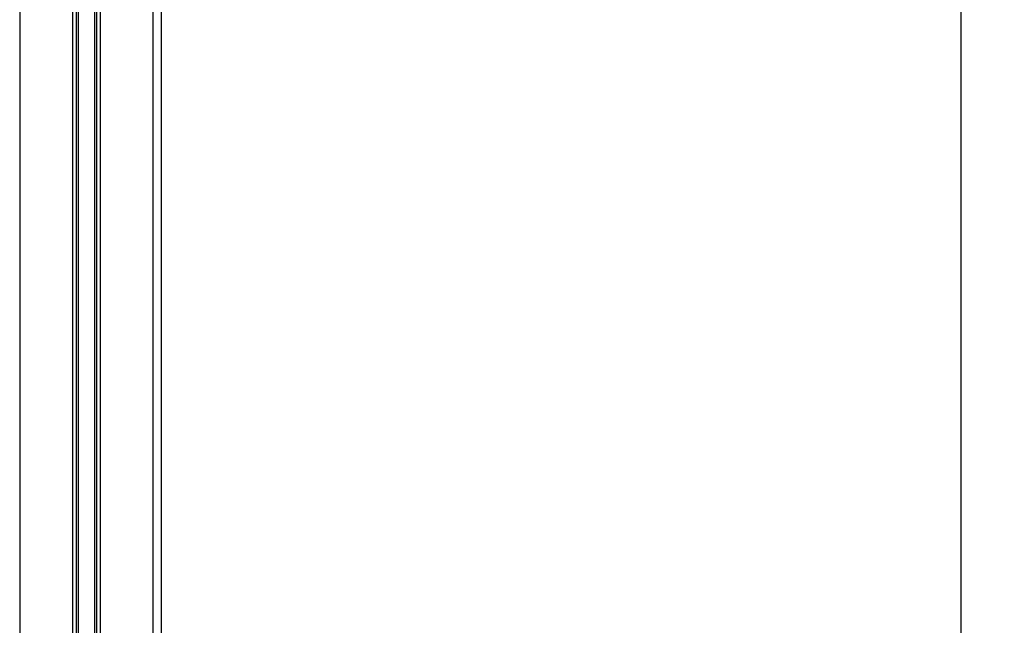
# Model space of a CAD drawing. Header units: millimetres. Extents: x 0 to 420, y 0 to 299.
# Tile 68 of 72: x 321 to 367, y 177 to 205. Entities that reach past the tile are written whole.
import ezdxf

# ---------------------------------------------------------------- set-up
doc = ezdxf.new("R2010")
doc.units = ezdxf.units.MM
doc.layers.add('QUOTE', color=174, linetype='Continuous')
doc.styles.add('SLDTEXTSTYLE3', font='TXT', dxfattribs={"width": 0.75})
doc.dimstyles.new('SLDDIMSTYLE0', dxfattribs={"dimtxt": 3, "dimasz": 3, "dimexe": 0, "dimexo": 0.0625, "dimgap": 0.75, "dimtad": 1, "dimlfac": 6.46054, "dimrnd": 1e-09, "dimzin": 12, "dimdsep": 46, "dimtxsty": 'SLDTEXTSTYLE3', "dimsah": 1, "dimcen": 0.09, "dimadec": 0, "dimazin": 3, "dimtfac": 1, "dimtdec": 3, "dimtofl": 0, "dimtmove": 0, "dimatfit": 3, "dimfxl": 0, "dimfrac": 2, "dimtolj": 1, "dimtzin": 12, "dimarcsym": 0})

# ---------------------------------------------------------------- blocks, each defined once
blk = doc.blocks.new('_D_2')
at = {"layer": 'QUOTE'}
for p, q in [((329.026, 282.482), (367.044, 282.482)), ((365.044, 141.766), (365.044, 282.482)), ((348.307, 141.766), (367.044, 141.766))]:
    blk.add_line(p, q, dxfattribs=at)
for points in [[(365.044, 282.482), (364.544, 279.482), (365.544, 279.482)], [(365.044, 141.766), (365.544, 144.766), (364.544, 144.766)]]:
    blk.add_solid(points, dxfattribs=at)
at = {"layer": 'QUOTE', "insert": (361.176, 207.137), "char_height": 3, "attachment_point": 1, "rotation": 90, "style": 'SLDTEXTSTYLE3'}
blk.add_mtext('909,1', dxfattribs=at)

msp = doc.modelspace()

# ---------------------------------------------------------------- linework, layer by layer
at = {"color": 7, "linetype": 'Continuous', "lineweight": 25}
for p, q in [((321.2994, 266.0594), (321.2994, 166.9964)), ((323.7527, 266.0594), (323.7527, 166.9964)), ((323.9205, 265.982), (323.9205, 166.9964)), ((324.0094, 265.982), (324.0094, 166.9964)), ((324.7808, 265.982), (324.7808, 166.9964)), ((324.8697, 265.982), (324.8697, 166.9964)), ((325.0374, 266.0594), (325.0374, 166.9964)), ((327.4908, 266.0594), (327.4908, 166.9964)), ((327.8778, 266.0594), (327.8778, 166.9964))]:
    msp.add_line(p, q, dxfattribs=at)

# ---------------------------------------------------------------- dimensions: what is measured, and where the dimension line sits
at = {"layer": 'QUOTE'}
dim = msp.add_linear_dim(base=(365.0436, 282.4821), p1=(346.3068, 141.7664), p2=(327.0264, 282.4821), angle=90, dimstyle='SLDDIMSTYLE0', dxfattribs=at)
dim.commit()
dim.dimension.update_dxf_attribs({"geometry": '_D_2', "text_midpoint": (365.0436, 212.1242), "dimtype": 160})

doc.saveas('drawing.dxf')
